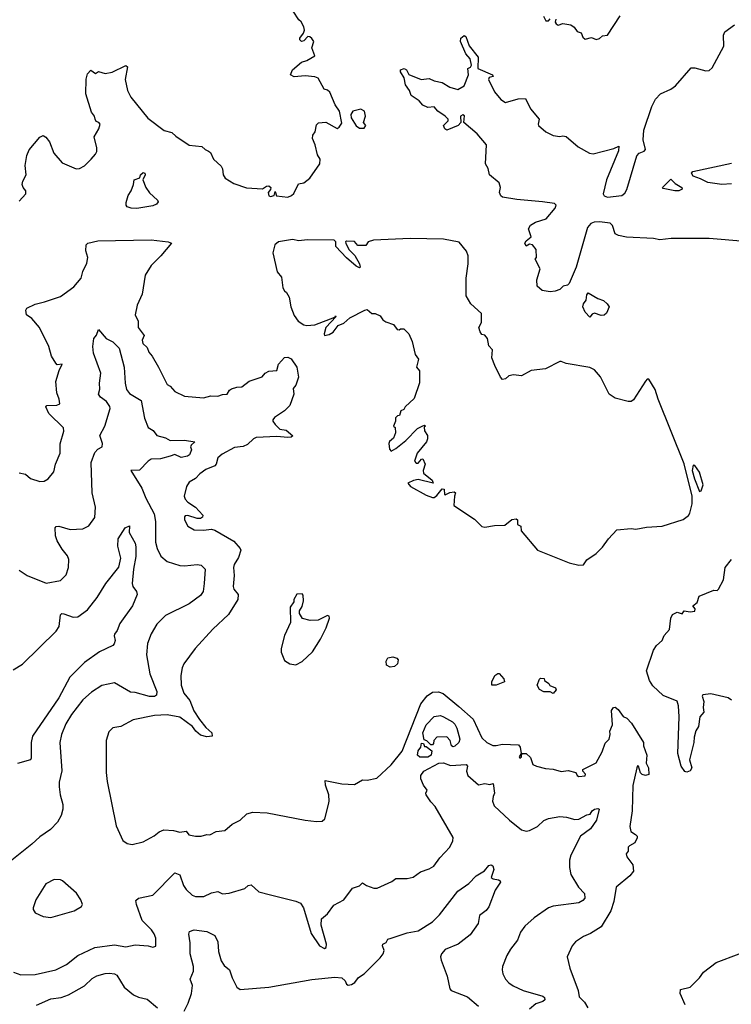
# Model space of a CAD drawing. Extents: x 1839239 to 1929705, y 762242 to 910352.
# Tile 212 of 256: x 1863378 to 1867855, y 837857 to 844051. Entities that reach past the tile are written whole.
import ezdxf

# ---------------------------------------------------------------- set-up
doc = ezdxf.new("R2010")
doc.units = 0

msp = doc.modelspace()

# ---------------------------------------------------------------- linework, layer by layer
at = {"layer": '0CON10XD'}
for points in [[(1863375, 842910), (1863416.7, 842955), (1863416.2, 842975), (1863400, 842995), (1863394.2, 843015), (1863398, 843035), (1863419.2, 843075), (1863412.5, 843135), (1863422.8, 843197.2), (1863437.4, 843232.6), (1863505, 843312), (1863525, 843322), (1863542.7, 843312.7), (1863565, 843283.3), (1863592.2, 843212.2), (1863645, 843150), (1863732.8, 843112.8), (1863755, 843114.5), (1863785, 843132.9), (1863828.8, 843175), (1863855, 843204.5), (1863863.3, 843223.3), (1863864.6, 843245), (1863846.2, 843313.8), (1863876, 843365), (1863883.8, 843395), (1863876.7, 843405), (1863860.3, 843410.3), (1863852.5, 843425), (1863848.9, 843445), (1863829.3, 843469.3), (1863794.5, 843585), (1863797, 843677), (1863805, 843711.2), (1863825, 843733.3), (1863855, 843713.3), (1863875, 843726), (1863915, 843714), (1863959.2, 843720.8), (1864045, 843763.3), (1864055.8, 843755), (1864041.2, 843675), (1864056, 843605), (1864078, 843565), (1864185, 843431.2), (1864287.5, 843355), (1864335, 843342.5), (1864359.5, 843319.5), (1864445, 843262.9), (1864524.1, 843254.1), (1864544.4, 843234.4), (1864566.7, 843225), (1864578, 843215), (1864598, 843175), (1864645, 843130), (1864654.1, 843114.1), (1864659.2, 843075), (1864671.2, 843055), (1864725, 843020), (1864805, 842993.8), (1864905, 842987.5), (1864930, 843005), (1864945, 843006.7), (1864957.5, 842995), (1864956.7, 842983.3), (1864941.2, 842965), (1864945, 842944), (1864955, 842940), (1864980, 842945), (1864985, 842970), (1864993.8, 842943.8), (1865065, 842935.8), (1865088.8, 842945), (1865102.2, 842957.8), (1865132, 843018), (1865165, 843026), (1865202.5, 843055), (1865265.8, 843144.2), (1865268.8, 843175), (1865252.3, 843202.3), (1865237.5, 843265), (1865220, 843305), (1865222.5, 843325), (1865237.5, 843345), (1865245, 843390), (1865258.3, 843401.7), (1865305, 843407.5), (1865375, 843367.5), (1865387.5, 843375), (1865405, 843400), (1865390.8, 843475), (1865362, 843515), (1865329.2, 843595), (1865315, 843608), (1865293.3, 843615), (1865255, 843683.8), (1865235, 843692), (1865175, 843699.2), (1865105, 843691.2), (1865082.5, 843705), (1865093.8, 843735), (1865151.2, 843785), (1865184.3, 843795.7), (1865233.8, 843825), (1865216.2, 843875), (1865227.5, 843915), (1865215, 843932.5), (1865203.3, 843943.3), (1865190, 843945), (1865165, 843917.5), (1865150, 843915), (1865140, 843925), (1865140, 843935), (1865163.9, 843966.1), (1865169.2, 843985), (1865165.6, 844005.6), (1865148.8, 844038.8), (1865135, 844050), (1865098, 844105)], [(1866674.1, 844074.1), (1866687.5, 844045), (1866705, 844043.3), (1866715, 844057.5)], [(1866750, 844055), (1866747.5, 844035), (1866752.5, 844025), (1866765, 844017.5), (1866795, 844026.7), (1866845, 844020), (1866866.7, 844005), (1866885, 843977.5), (1866909.3, 843969.3), (1866921.2, 843941.2), (1866935, 843930), (1866975, 843938.8), (1867005, 843926.7), (1867025, 843933.3), (1867045, 843950), (1867075, 843953.8), (1867155, 844076.2)], [(1866666.6, 842906.6), (1866505, 842919.4), (1866415.5, 842935.5), (1866405, 842944), (1866395.6, 842965), (1866402.1, 842995), (1866394.7, 843025), (1866332.9, 843075), (1866324.4, 843115), (1866309.2, 843145), (1866314.3, 843264.3), (1866255, 843333.8), (1866172.5, 843405), (1866176.8, 843446.8), (1866165, 843451.9), (1866151.9, 843445), (1866153.3, 843405), (1866136.7, 843385), (1866065, 843356.7), (1866052.5, 843365), (1866043.3, 843385), (1866073.8, 843415), (1866073.8, 843425), (1866054.2, 843445), (1866008, 843475), (1865985, 843503.8), (1865945, 843498.8), (1865915, 843514.3), (1865891.2, 843541.2), (1865840, 843575), (1865830.8, 843605), (1865805, 843642.5), (1865796.2, 843685), (1865773.2, 843723.2), (1865774.3, 843735), (1865796.7, 843745), (1865810.8, 843735), (1865826.7, 843706.7), (1865903.9, 843676.1), (1865955, 843681.2), (1865986.2, 843666.2), (1866035, 843655.4), (1866085, 843627.5), (1866135, 843613.1), (1866174.4, 843635), (1866202, 843705), (1866197.5, 843745), (1866215, 843753.8), (1866221.1, 843765), (1866210.9, 843805), (1866185, 843837.5), (1866151.9, 843915), (1866153.5, 843935), (1866175, 843951.5), (1866185.6, 843945), (1866206.3, 843886.3), (1866262.2, 843815), (1866260, 843745), (1866352.5, 843705), (1866357.5, 843695), (1866331.2, 843688.8), (1866327.5, 843675), (1866365, 843597.5), (1866405, 843548.8), (1866435, 843531.3), (1866513.8, 843553.8), (1866560, 843555), (1866590.9, 843490.9), (1866646, 843425), (1866638.8, 843395), (1866642, 843385), (1866687.5, 843345), (1866735, 843322.5), (1866776.2, 843316.2), (1866795, 843321.2), (1866815, 843316.7), (1866891.7, 843251.7), (1866962.3, 843212.3), (1866985, 843206.7), (1867115, 843241.2), (1867146.4, 843256.4), (1867145, 843226.7), (1867070.5, 843045), (1867049.4, 842955), (1867055, 842942.8), (1867075, 842935.6), (1867165, 842945.2), (1867185, 842959.6), (1867197, 842983), (1867261.2, 843195), (1867275, 843212.2), (1867305.6, 843225), (1867314.5, 843235), (1867299.4, 843295), (1867304.3, 843355.7), (1867354.5, 843505.5), (1867378.5, 843551.5), (1867410, 843585), (1867475, 843614.5), (1867504, 843636), (1867601.4, 843748.6), (1867625, 843748.9), (1867695, 843728.9), (1867715, 843732.7), (1867735, 843749.6), (1867808.2, 843885), (1867806.4, 843953.6), (1867813.3, 843975), (1867875, 844020)], [(1865545, 843370), (1865555.8, 843385), (1865541.2, 843405), (1865552.5, 843445), (1865547.5, 843475), (1865525, 843488.2), (1865473.9, 843476.1), (1865461.4, 843455), (1865464.3, 843435), (1865494.6, 843384.6), (1865515, 843370), (1865545, 843370)], [(1867855, 843019.1), (1867795.7, 843015.7), (1867707.3, 843027.3), (1867660.6, 843049.4), (1867615, 843067.1), (1867604, 843085), (1867613.5, 843096.5), (1867855, 843149.5)], [(1864115, 842864.5), (1864080, 842865), (1864054.8, 842874.8), (1864047.8, 842885), (1864048.7, 842901.3), (1864060, 842945), (1864080, 842975), (1864094.2, 843015), (1864097.5, 843045), (1864133.3, 843056.7), (1864138.8, 843075), (1864155, 843089.2), (1864165, 843085.8), (1864167.1, 843075), (1864153.3, 843045), (1864172.5, 842995), (1864195, 842962.5), (1864245, 842916.7), (1864248.8, 842905), (1864238.7, 842891.3), (1864215, 842880.5), (1864115, 842864.5)], [(1867525, 842974.4), (1867500, 842975), (1867425, 842990), (1867422, 842995), (1867475, 843047.5), (1867500.9, 843020.9), (1867543.1, 842995), (1867545.6, 842985), (1867525, 842974.4)], [(1868165, 842637.1), (1867715, 842675.7), (1867475.9, 842674.1), (1867405, 842667.5), (1867365, 842675.8), (1867195, 842684.3), (1867145, 842694.4), (1867125, 842704.4), (1867107.7, 842757.7), (1867091.8, 842771.8), (1867025, 842780.4), (1866992, 842778), (1866970.3, 842769.7), (1866949.8, 842745), (1866879.6, 842495), (1866835, 842391.8), (1866825, 842381.8), (1866795.9, 842374.1), (1866775, 842353.8), (1866745.7, 842344.3), (1866715, 842340), (1866665, 842348.6), (1866634.3, 842375), (1866631.9, 842415), (1866651.2, 842485), (1866620, 842545), (1866630, 842555), (1866626.2, 842605), (1866605, 842636), (1866585, 842640), (1866565, 842627.5), (1866556.2, 842645), (1866565, 842661.2), (1866595.6, 842685), (1866578.6, 842735), (1866591.4, 842758.6), (1866622.9, 842777.1), (1866690.7, 842799.3), (1866747.5, 842865), (1866752.5, 842885), (1866742.5, 842895), (1866666.6, 842906.6)], [(1863375, 841201.2), (1863415, 841192.5), (1863446.7, 841165), (1863505.5, 841145.5), (1863531.8, 841148.2), (1863557.4, 841162.6), (1863593.9, 841206.1), (1863603.3, 841255), (1863632, 841325), (1863633.9, 841383.9), (1863656.6, 841463.4), (1863654.6, 841484.6), (1863562.2, 841575), (1863543.8, 841615), (1863550, 841625), (1863613, 841627), (1863630, 841635), (1863626.7, 841665), (1863611.2, 841705), (1863606, 841775), (1863626, 841845), (1863645.8, 841885), (1863615, 841881.2), (1863605, 841890), (1863578, 841935), (1863560.8, 841995), (1863503.8, 842115), (1863455, 842171.2), (1863422, 842195), (1863416.7, 842225), (1863422.7, 842237.3), (1863475, 842262.5), (1863535, 842275.5), (1863635, 842309.2), (1863719.7, 842370.3), (1863764.3, 842425), (1863775, 842467.5), (1863799.7, 842520.3), (1863806, 842555), (1863793.6, 842596.4), (1863796.2, 842635), (1863806.2, 842645), (1863870.3, 842659.7), (1864205, 842667.1), (1864312.5, 842655), (1864333.8, 842645), (1864267.1, 842565), (1864205.6, 842505), (1864167.8, 842445), (1864148.1, 842325), (1864118.2, 842255), (1864105.5, 842195), (1864123.1, 842155), (1864124.5, 842115), (1864160.6, 842065), (1864148.9, 842035), (1864152.9, 842015), (1864180.2, 841990.2), (1864190.5, 841960.5), (1864212.5, 841935), (1864252, 841865), (1864305, 841756), (1864324, 841745), (1864355, 841712.5), (1864415, 841684), (1864535, 841671.9), (1864580, 841685), (1864625, 841682.5), (1864655, 841694), (1864684, 841696), (1864698.8, 841721.2), (1864710.7, 841729.3), (1864745, 841739.6), (1864775, 841740.9), (1864822.1, 841777.9), (1864903.8, 841805), (1864922.7, 841827.3), (1864945, 841840), (1864995, 841844.4), (1865006.2, 841885), (1865045, 841926.2), (1865065, 841928), (1865085, 841917.5), (1865122.5, 841865), (1865133, 841803), (1865115, 841752.5), (1865098.3, 841731.7), (1865102.5, 841695), (1865077.5, 841625), (1865045, 841590), (1864980.9, 841549.1), (1864970, 841535), (1864970, 841525), (1864984.3, 841505), (1865014.4, 841475), (1865055, 841468.2), (1865097, 841433), (1865086.7, 841425), (1865065, 841422.2), (1864995, 841430.2), (1864865, 841423.1), (1864848.6, 841415), (1864811.7, 841378.3), (1864785, 841367.3), (1864728.9, 841361.1), (1864651.3, 841318.7)], [(1866895, 840620), (1866925, 840621.2), (1866946.1, 840653.9), (1867005, 840692.5), (1867045, 840733.8), (1867081.4, 840785), (1867135, 840842.5), (1867225, 840850), (1867255, 840846.2), (1867320.9, 840859.1), (1867420, 840865), (1867552, 840908), (1867585, 840932.5), (1867593.9, 840946.1), (1867608.6, 841005), (1867609.4, 841055), (1867558, 841258), (1867394.6, 841665), (1867375.5, 841725), (1867335, 841790), (1867325, 841790), (1867315, 841776.7), (1867239.2, 841660.8), (1867225, 841650), (1867205, 841648.8), (1867125, 841670.8), (1867085.5, 841695.5), (1867031.5, 841805), (1866995, 841848.6), (1866965, 841864.2), (1866815, 841888), (1866785, 841901.2), (1866775, 841901.2), (1866685, 841855.8), (1866595, 841843.8), (1866535, 841811.2), (1866485, 841816.7), (1866455, 841810), (1866435, 841792.5), (1866415, 841787.5), (1866401.7, 841801.7), (1866366.2, 841875), (1866348.8, 841925), (1866353.3, 841975), (1866330, 842000), (1866320.8, 842045), (1866305, 842066), (1866285, 842070), (1866275, 842087.5), (1866266.7, 842115), (1866284.2, 842145.8), (1866283.9, 842203.9), (1866216.7, 842265), (1866186.7, 842315), (1866186.2, 842425), (1866198.8, 842515), (1866198.8, 842565), (1866188.8, 842595), (1866142.7, 842652.7), (1866045, 842671.1), (1865835, 842675.3), (1865604.6, 842665.4), (1865570, 842655), (1865555, 842630), (1865505, 842630), (1865485, 842656.7), (1865435, 842658), (1865427.5, 842655), (1865430, 842645), (1865448.8, 842605), (1865487.1, 842567.1), (1865516.2, 842515), (1865520, 842495), (1865515, 842490), (1865495, 842500), (1865435, 842554), (1865366.2, 842625), (1865366.7, 842655), (1865356.7, 842665), (1865187.3, 842667.3), (1865135, 842661.1), (1865095, 842668.2), (1865005.8, 842654.2), (1864983.3, 842635), (1864971.2, 842585), (1864998.8, 842465), (1865025, 842432.5), (1865034, 842365), (1865043.8, 842345), (1865056.7, 842335), (1865073.8, 842305), (1865083.3, 842245), (1865105, 842190), (1865130, 842155), (1865165, 842132.5), (1865185, 842128), (1865235, 842132.5), (1865360, 842180), (1865365, 842187.5), (1865370, 842185), (1865303.9, 842116.1), (1865292.7, 842075), (1865295.7, 842065.7), (1865325, 842071.1), (1865350.9, 842085), (1865382.3, 842127.7), (1865418, 842142), (1865454.5, 842175.5), (1865550, 842225), (1865565, 842227.5), (1865593, 842203), (1865615, 842202.5), (1865645, 842187.5), (1865663.6, 842163.6), (1865681.7, 842151.7), (1865730, 842135), (1865753, 842103), (1865765, 842100), (1865773, 842107), (1865795, 842107.5), (1865826.7, 842075), (1865847, 842027), (1865865.7, 841945.7), (1865886.4, 841916.4), (1865873.8, 841865), (1865893, 841843), (1865893, 841767), (1865860.7, 841669.3), (1865802.5, 841615), (1865795, 841600), (1865775, 841590), (1865768.3, 841561.7), (1865755, 841560), (1865743, 841547), (1865742.5, 841525), (1865730, 841495), (1865740, 841485), (1865741.7, 841451.7), (1865730.7, 841419.3), (1865705, 841397.5), (1865700, 841385), (1865705, 841350), (1865715, 841337.5), (1865745, 841353.8), (1865806.8, 841403.2), (1865881.2, 841478.8), (1865915, 841497.5), (1865925, 841500), (1865930, 841495), (1865922.5, 841487.5), (1865923.8, 841465), (1865942.5, 841435), (1865943.3, 841415), (1865936.2, 841395), (1865878.8, 841325), (1865861.2, 841275), (1865871.9, 841261.9), (1865885, 841262.2), (1865905, 841286.7), (1865915, 841288.8), (1865928.9, 841255), (1865917.1, 841215), (1865918, 841198), (1865972.5, 841155), (1865980, 841135), (1865885, 841158), (1865855, 841152), (1865820, 841135), (1865836, 841115), (1865935, 841059.4), (1865975, 841045.7), (1865985, 841046), (1866001.2, 841058.8), (1866035, 841100), (1866048.3, 841098.3), (1866050, 841065), (1866055, 841062.5), (1866085, 841077.5), (1866111.7, 841081.7), (1866120, 841075), (1866113.3, 841055), (1866110, 840995), (1866238.5, 840908.5), (1866285, 840863.3), (1866305, 840860), (1866365, 840870), (1866429.3, 840870.7), (1866475, 840907.5), (1866501.7, 840911.7), (1866510, 840905), (1866510, 840875), (1866530, 840865), (1866532.5, 840835), (1866636, 840715), (1866835, 840634.5), (1866895, 840620)], [(1866965, 842180), (1866935, 842211.2), (1866921.5, 842245), (1866924.6, 842265), (1866942.5, 842287.5), (1866945, 842320), (1866955, 842332.5), (1867015, 842296.9), (1867050.8, 842285), (1867074.2, 842265), (1867086, 842245), (1867070, 842205), (1867055, 842193.5), (1867035, 842190), (1866995, 842206), (1866980.2, 842199.8), (1866965, 842180)], [(1863375, 840588.5), (1863425, 840555.6), (1863545, 840505.8), (1863635.9, 840524.1), (1863671.2, 840558.8), (1863686, 840605), (1863686.9, 840655), (1863678.1, 840678.1), (1863645, 840720), (1863613.8, 840773.8), (1863604.6, 840804.6), (1863600.8, 840855), (1863607.5, 840862.5), (1863625, 840864.3), (1863695, 840844.3), (1863775, 840848.6), (1863813.1, 840866.9), (1863850.9, 840919.1), (1863854.4, 840985.6), (1863834.6, 841075.4), (1863828.7, 841265), (1863851.7, 841328.3), (1863870.3, 841349.7), (1863897.1, 841365), (1863898.2, 841385), (1863882.7, 841435), (1863913.2, 841495), (1863946.7, 841605), (1863945, 841618), (1863925, 841648.6), (1863886.6, 841676.6), (1863874, 841695), (1863882.2, 841727.8), (1863880.5, 841765), (1863888.6, 841828.6), (1863842.9, 841952.9), (1863839.2, 841995), (1863844.5, 842045), (1863862.5, 842067.5), (1863875, 842102.5), (1863922.5, 842045), (1863965, 842024), (1864004, 841985), (1864035.5, 841865), (1864041.8, 841765), (1864050.5, 841725), (1864069.5, 841699.5), (1864143.3, 841655), (1864163.6, 841545), (1864186.6, 841486.6), (1864217.5, 841467.5), (1864242, 841435), (1864295, 841420.5), (1864325, 841403.3), (1864415, 841405.6), (1864480, 841395), (1864457.5, 841375), (1864453.3, 841365), (1864460, 841345), (1864445.8, 841315), (1864433.8, 841305), (1864395, 841297.8), (1864355, 841316.9), (1864324, 841305), (1864265, 841289.1), (1864205, 841287.1), (1864186.5, 841275), (1864132.9, 841217.1), (1864077.5, 841215), (1864145.6, 841105), (1864171.2, 841041.2), (1864223.4, 840943.4), (1864232.5, 840895), (1864232.7, 840765), (1864242.3, 840725), (1864266.1, 840676.1), (1864305, 840643.3), (1864385, 840617.8), (1864415, 840615.5), (1864495, 840624.4), (1864519.7, 840619.7), (1864544.2, 840594.2), (1864537.9, 840505), (1864531.5, 840455), (1864515, 840428.1), (1864445, 840377.3), (1864296, 840304), (1864241.7, 840248.3), (1864205, 840188), (1864182.1, 840127.9), (1864175.4, 840055), (1864196.7, 839936.7), (1864241.5, 839825), (1864238.2, 839801.8), (1864225.3, 839794.7), (1864195, 839793.7), (1864105, 839819.7), (1864075, 839821.8), (1863975, 839878.9), (1863895, 839862.5), (1863829.4, 839820.6), (1863776.2, 839773.8), (1863705, 839680), (1863668.5, 839621.5), (1863641.8, 839555), (1863631.8, 839505), (1863644.1, 839325.9), (1863627.5, 839255), (1863627.5, 839225), (1863633.1, 839175), (1863650, 839115), (1863650.6, 839085), (1863638.5, 839045), (1863616.6, 839003.4), (1863572.9, 838957.1), (1863505, 838911.1), (1863455, 838864.4), (1863328.8, 838765)], [(1864651.3, 841318.7), (1864625, 841294.3), (1864614.5, 841255), (1864605.6, 841245), (1864548.3, 841221.7), (1864510.8, 841195), (1864484.4, 841165.6), (1864445, 841141.9), (1864427.8, 841115), (1864412.5, 841055), (1864418.2, 841035), (1864435, 841016.4), (1864483.5, 840985), (1864530, 840935), (1864528.3, 840921.7), (1864515.8, 840914.2), (1864495, 840914.4), (1864435, 840933.3), (1864419.5, 840930.5), (1864414.3, 840925), (1864415.7, 840905), (1864435.6, 840865.6), (1864475, 840842.9), (1864535, 840840), (1864585, 840846.5), (1864605, 840840.8), (1864725, 840771), (1864765.9, 840725), (1864768.7, 840715), (1864755, 840668.8), (1864727.5, 840625), (1864722.9, 840605), (1864726.5, 840555), (1864720.5, 840485), (1864725, 840468.8), (1864753.1, 840435), (1864750.9, 840405), (1864690.9, 840309.1), (1864592.5, 840217.5), (1864482, 840095), (1864410.2, 839999.8), (1864400, 839975), (1864391.9, 839925), (1864393.8, 839865), (1864410, 839815), (1864448.2, 839768.2), (1864474.1, 839704.1), (1864508.6, 839648.6), (1864548.3, 839598.3), (1864587.5, 839565), (1864590, 839545), (1864555, 839540), (1864515, 839550), (1864486.2, 839575), (1864465.7, 839605.7), (1864385, 839664.5), (1864305, 839678.9), (1864225.5, 839674.5), (1864093.1, 839646.9), (1864015, 839604), (1863964.3, 839595.7), (1863938.8, 839571.2), (1863922.7, 839517.3), (1863922.5, 839315), (1863929.2, 839259.2), (1863985, 838980), (1864027, 838887), (1864055, 838870), (1864085, 838863.3), (1864155, 838878.8), (1864225, 838918), (1864255, 838942), (1864285, 838954.3), (1864345, 838951.4), (1864385, 838940), (1864425, 838946), (1864442.5, 838922.5), (1864485, 838914.3), (1864520, 838915), (1864555, 838926), (1864575, 838924), (1864615, 838944.2), (1864668.3, 838951.7), (1864715, 838990), (1864765, 839016.2), (1864806.7, 839055), (1864844.2, 839065.8), (1864935, 839061), (1865173.8, 839016.2), (1865245, 839007.1), (1865281.3, 839008.7), (1865297.5, 839025), (1865320.8, 839115), (1865326, 839135), (1865323.8, 839175), (1865301.2, 839235), (1865300, 839265), (1865405, 839243.3), (1865485, 839240), (1865535, 839270), (1865565, 839266.7), (1865625, 839280), (1865715, 839363.3), (1865785, 839448.8), (1865902.4, 839747.6), (1865941.8, 839798.3), (1865975, 839820.4), (1866012.7, 839822.7), (1866042, 839812), (1866141.4, 839731.4), (1866230.8, 839650.8), (1866285, 839533.3), (1866316.2, 839505), (1866355, 839485.7), (1866375, 839485.7), (1866415, 839494.4), (1866515, 839490), (1866525.6, 839475.6), (1866533.3, 839435), (1866520, 839415), (1866525, 839406.7), (1866535.8, 839415), (1866537.5, 839435), (1866565, 839435.8), (1866590.5, 839410.5), (1866607, 839367), (1866630, 839355), (1866685, 839340), (1866735, 839336.2), (1866785, 839321.2), (1866827.7, 839327.7), (1866876, 839316), (1866885, 839296.7), (1866895, 839290), (1866935, 839294.2), (1866937.5, 839305), (1866920, 839325), (1866920, 839335), (1867005, 839376.7), (1867041.2, 839445), (1867060.8, 839499.2), (1867086, 839525), (1867093.3, 839555), (1867091.2, 839575), (1867108, 839615), (1867100, 839705), (1867112.5, 839725), (1867125, 839726.7), (1867142.7, 839712.7), (1867175, 839668.8), (1867197.7, 839657.7), (1867225.8, 839625), (1867301.2, 839505), (1867302.9, 839482.9), (1867323.3, 839425), (1867320, 839375), (1867334, 839345), (1867336, 839304), (1867315, 839296.7), (1867293, 839303), (1867283, 839313), (1867270, 839355), (1867265, 839357.5), (1867261.2, 839345), (1867235.5, 839234.5), (1867230.4, 839075), (1867215.6, 838975), (1867222, 838945), (1867252.5, 838925), (1867262.5, 838915), (1867262.5, 838905), (1867247.1, 838872.9), (1867213.3, 838855), (1867206.7, 838845), (1867205, 838820), (1867192.5, 838805), (1867197.5, 838785), (1867235.8, 838735.8), (1867239.2, 838695), (1867215.3, 838664.7), (1867130, 838595), (1867116, 838505), (1867096, 838445), (1867036, 838344), (1866967.9, 838302.1), (1866925, 838284), (1866875, 838250), (1866853.3, 838225), (1866821.2, 838155), (1866838, 838085), (1866892, 837945), (1866896.7, 837905), (1866930.3, 837870.3), (1866951.9, 837835)], [(1867655, 841082.5), (1867665, 841087.5), (1867678.5, 841125), (1867654, 841205), (1867625, 841246.7), (1867615, 841250), (1867608.8, 841215), (1867622.7, 841162.7), (1867655, 841082.5)], [(1863337.7, 839962.3), (1863395, 839996.2), (1863608.1, 840205), (1863625.6, 840235), (1863635, 840307.5), (1863644.2, 840315.8), (1863656.1, 840313.9), (1863715, 840292.5), (1863745, 840295.4), (1863805, 840338.2), (1863865, 840417.5), (1863919.3, 840505), (1864001.7, 840608.3), (1864014, 840665), (1863995, 840740), (1863998, 840785), (1864041.2, 840855), (1864068.3, 840868.3), (1864066.2, 840825), (1864105, 840757.5), (1864108.1, 840735), (1864108.2, 840675), (1864093.2, 840595), (1864085.6, 840505), (1864089.2, 840485), (1864113.8, 840455), (1864118, 840435), (1864088.6, 840365), (1864007.7, 840252.3), (1863991.7, 840208.3), (1863975.5, 840185), (1863972.1, 840175), (1863978.5, 840145), (1863973.1, 840125), (1863964.6, 840115.4), (1863880, 840075), (1863785, 840007.1), (1863693.3, 839915), (1863624.6, 839785), (1863459.1, 839545), (1863450.5, 839505), (1863450.6, 839405), (1863445.8, 839395), (1863365, 839372.9)], [(1867855, 839771.5), (1867834.3, 839785), (1867725, 839810.8), (1867676.2, 839805), (1867672, 839795), (1867681.7, 839761.7), (1867677.5, 839725), (1867682.5, 839695), (1867656.7, 839665), (1867647.5, 839605), (1867632.3, 839577.7), (1867621.7, 839538.3), (1867619.2, 839505), (1867592, 839395), (1867606.2, 839345), (1867595, 839326.7), (1867575, 839317.5), (1867561.7, 839321.7), (1867540, 839355), (1867518.8, 839435), (1867526.5, 839665), (1867523.3, 839735), (1867514, 839765), (1867425, 839800), (1867360.3, 839860.3), (1867340, 839895), (1867320.8, 839955), (1867365.8, 840085), (1867385, 840114), (1867420, 840145), (1867431.7, 840178.3), (1867466, 840215), (1867474.1, 840285.9), (1867485, 840310), (1867515, 840323.8), (1867545, 840313.3), (1867558.3, 840331.7), (1867595.9, 840325.9), (1867625, 840330.8), (1867628, 840345), (1867613.3, 840365), (1867638.8, 840385), (1867652.5, 840425), (1867745, 840462.5), (1867765, 840460), (1867775, 840470), (1867805, 840527.5), (1867816.7, 840605), (1867855.3, 840654.7)], [(1865115, 839993.3), (1865155, 840013.3), (1865220, 840075), (1865271.2, 840155), (1865306.2, 840225), (1865327, 840287), (1865325, 840300), (1865315, 840302.5), (1865255, 840273.8), (1865205, 840271.2), (1865157.5, 840285), (1865137.5, 840315), (1865138.3, 840331.7), (1865155, 840360), (1865162.5, 840395), (1865161.7, 840431.7), (1865155, 840440), (1865121.7, 840438.3), (1865102.5, 840405), (1865101.7, 840388.3), (1865080, 840355), (1865081.7, 840258.3), (1865043, 840177), (1865022.5, 840095), (1865023, 840073), (1865045, 840020), (1865078.3, 839998.3), (1865115, 839993.3)], [(1865708.3, 839978.3), (1865685, 839990), (1865682.5, 840015), (1865695, 840037.5), (1865725, 840043.3), (1865750, 840035), (1865760, 840025), (1865755, 840000), (1865735, 839982.5), (1865708.3, 839978.3)], [(1866375, 839864), (1866347.5, 839865), (1866348.8, 839885), (1866367.5, 839925), (1866385, 839939.2), (1866395, 839939.2), (1866423.8, 839905), (1866427.5, 839885), (1866375, 839864)], [(1866735, 839812.5), (1866715, 839822.5), (1866675, 839822.5), (1866647, 839837), (1866632.5, 839865), (1866647, 839903), (1866655, 839910), (1866677, 839907), (1866680, 839895), (1866706.4, 839876.4), (1866713.6, 839863.6), (1866749.3, 839849.3), (1866752.5, 839835), (1866735, 839812.5)], [(1866105, 839476.7), (1866095, 839482.5), (1866087, 839517), (1866065, 839540), (1866003, 839537), (1865983, 839517), (1865981.7, 839498.3), (1865975, 839490), (1865965, 839490), (1865940, 839515), (1865921.7, 839521.7), (1865914.5, 839564.5), (1865934.7, 839615), (1865985, 839667.5), (1866025, 839673.8), (1866045, 839666.7), (1866100.8, 839635), (1866115, 839620), (1866128.1, 839595), (1866146.7, 839525), (1866141.2, 839505), (1866115, 839482), (1866105, 839476.7)], [(1865895, 839411.4), (1865880, 839425), (1865885, 839452.5), (1865902.5, 839475), (1865905, 839500), (1865918.3, 839498.3), (1865925, 839480), (1865935, 839480), (1865971.7, 839451.7), (1865966.7, 839425), (1865945, 839412.5), (1865895, 839411.4)], [(1863338.8, 838058.8), (1863385, 838042.9), (1863475, 838044.5), (1863605, 838074.5), (1863672.8, 838107.2), (1863745, 838163.6), (1863851.2, 838215), (1863975, 838232.3), (1864045, 838218.6), (1864105, 838231.1), (1864185.8, 838225.8), (1864215, 838216.2), (1864235, 838223.3), (1864235.6, 838274.4), (1864225, 838300), (1864206.6, 838326.6), (1864148.1, 838385), (1864112.2, 838485), (1864108.6, 838511.4), (1864125, 838525.6), (1864216.8, 838543.2), (1864355, 838684.2), (1864385, 838672), (1864409.2, 838605), (1864425, 838580.6), (1864463.1, 838543.1), (1864485, 838535.6), (1864537.5, 838535), (1864585, 838559.2), (1864625, 838568), (1864655, 838552.5), (1864695, 838555.8), (1864795, 838586.7), (1864815.5, 838604.5), (1864835, 838608.1), (1864882, 838565), (1864955.3, 838545.3), (1865115, 838507.2), (1865145, 838493.6), (1865162.5, 838465), (1865211.9, 838301.9), (1865264.5, 838225), (1865295, 838209.2), (1865305.6, 838214.4), (1865309.1, 838235), (1865273.8, 838355), (1865275.8, 838394.2), (1865315, 838426.7), (1865355, 838481.2), (1865416.7, 838515), (1865472.6, 838587.4), (1865515, 838603.3), (1865535, 838622.5), (1865560, 838605), (1865605, 838588.8), (1865627, 838587), (1865719.2, 838630.8), (1865745, 838649.2), (1865815, 838648.8), (1865853.6, 838656.4), (1865900.3, 838689.7), (1865955, 838708.8), (1865982.7, 838727.3), (1866020.9, 838779.1), (1866085, 838846.7), (1866103.3, 838885), (1866106, 838906), (1865992.7, 839102.7), (1865965, 839131.4), (1865935.7, 839175), (1865933.1, 839185), (1865941.4, 839205), (1865917.9, 839235), (1865902.5, 839275), (1865902.6, 839297.4), (1865920.6, 839325), (1866015, 839374.7), (1866045, 839375.7), (1866089, 839359), (1866186.2, 839365), (1866195.5, 839355), (1866188.9, 839325), (1866197.1, 839297.1), (1866265, 839238.8), (1866305, 839246.7), (1866335, 839240.6), (1866355.6, 839245.6), (1866365.6, 839185), (1866355.6, 839165), (1866351.5, 839135), (1866362.9, 839105), (1866458.6, 839015), (1866535, 838955.8), (1866565, 838947.5), (1866585, 838950.8), (1866636, 838975), (1866675.4, 839014.6), (1866705, 839026.5), (1866775, 839039.4), (1866817.5, 839035), (1866870.4, 839020.4), (1866895, 839022), (1866945, 839048.5), (1866967.1, 839052.9), (1866980, 839075), (1866995, 839085.5), (1867015, 839090), (1867022.5, 839085), (1867005.8, 839015), (1866967.9, 838962.1), (1866905.2, 838914.8), (1866845.5, 838795), (1866836.9, 838765), (1866837.5, 838717.5), (1866845.8, 838675), (1866894, 838595), (1866931.2, 838555), (1866933.9, 838526.1), (1866920.3, 838509.7), (1866894.5, 838495.5), (1866735, 838475.4), (1866705.4, 838464.6), (1866615, 838401.4), (1866555, 838349.2), (1866528.6, 838311.4), (1866509.4, 838260.6), (1866465, 838204), (1866442.9, 838165), (1866415.8, 838095), (1866412.5, 838075), (1866418.3, 838048.3), (1866434.2, 838015), (1866455, 837992), (1866482.6, 837972.6), (1866545, 837943.6), (1866668.5, 837908.5), (1866679.6, 837899.6), (1866681.9, 837885), (1866670, 837875), (1866625, 837860.9), (1866585, 837826)], [(1864413.5, 837815), (1864438.9, 837865), (1864458.5, 837925), (1864465.4, 837975), (1864451.2, 838015), (1864470.7, 838065), (1864471.8, 838095), (1864450.9, 838175), (1864450.5, 838245), (1864441.9, 838298.1), (1864446.7, 838315), (1864475, 838325.8), (1864555.7, 838315.7), (1864605, 838291.2), (1864625, 838251.2), (1864629.6, 838189.6), (1864645, 838130), (1864665, 838102), (1864697.5, 838075), (1864713.9, 838023.9), (1864743.7, 837965), (1864765, 837949.5), (1864945, 837965.9), (1865215, 838012.7), (1865360.9, 838029.1), (1865405, 838024.7), (1865424.7, 838005), (1865435, 837984.2), (1865445, 837978.6), (1865465, 837981.1), (1865487.1, 837995), (1865510, 838025), (1865545, 838050), (1865645, 838148.9), (1865664.4, 838175), (1865670.5, 838195), (1865660.8, 838225), (1865663.3, 838235), (1865684.4, 838245.6), (1865695, 838267.5), (1865715, 838272.5), (1865815, 838307.8), (1865885, 838318.9), (1865975, 838375.4), (1866019.5, 838420.5), (1866135, 838568.6), (1866203, 838617), (1866250, 838665), (1866303, 838697), (1866328.8, 838731.2), (1866345, 838734.2), (1866355, 838729.2), (1866360, 838705), (1866343.8, 838655), (1866355.9, 838645.9), (1866390.7, 838640.7), (1866400, 838635), (1866402.5, 838625), (1866370, 838575), (1866329.7, 838470.3), (1866312.7, 838447.3), (1866271.2, 838415), (1866261.2, 838365), (1866212, 838295), (1866136, 838235), (1866055, 838203.1), (1866031.1, 838175), (1866026.2, 838155), (1866029.5, 838135), (1866067.1, 838035), (1866083.8, 837955), (1866093.3, 837945), (1866196, 837905), (1866263.3, 837845)], [(1863575, 838403.3), (1863720, 838445), (1863766.4, 838473.6), (1863772.5, 838485), (1863763.3, 838515), (1863735.9, 838555.9), (1863647.5, 838635), (1863635, 838640), (1863595, 838643.3), (1863543.3, 838615), (1863480, 838515), (1863463.3, 838465), (1863463, 838453), (1863475, 838432.5), (1863525, 838410), (1863575, 838403.3)], [(1867563.8, 837855), (1867533.5, 837925), (1867535, 837950), (1867595, 837964.3), (1867655, 838024.3), (1867680, 838060), (1867758.8, 838121.2), (1867903.3, 838175)], [(1863485, 837851.1), (1863575, 837891.9), (1863638.8, 837901.2), (1863685, 837917.3), (1863785, 837974.4), (1863835, 838019.2), (1863863.6, 838036.4), (1863915, 838051.5), (1863943.2, 838053.2), (1863975, 838050), (1863989.7, 838039.7), (1864035.5, 837965.5), (1864095, 837917.1), (1864125, 837902.5), (1864180, 837890), (1864245, 837836)]]:
    msp.add_lwpolyline(points, dxfattribs=at)

doc.saveas('drawing.dxf')
